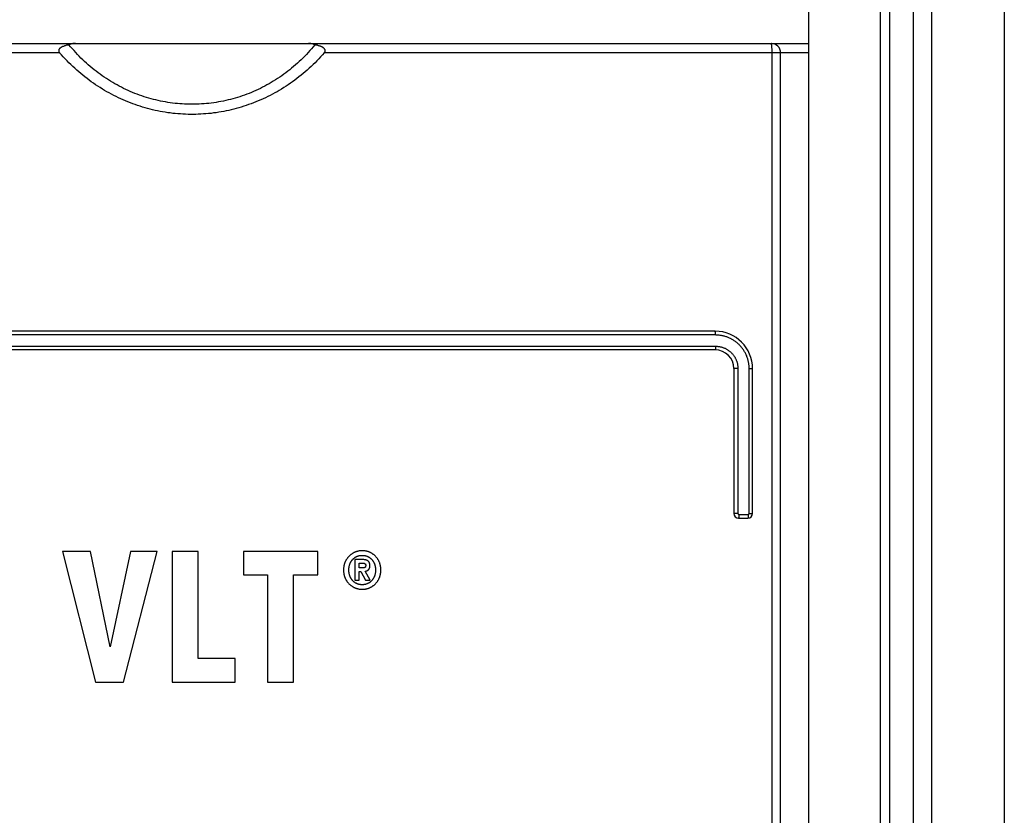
# Model space of a CAD drawing. Extents: x 0 to 594, y 0 to 420.
# Tile 9 of 112: x 105 to 115, y 244 to 253. Entities that reach past the tile are written whole.
import ezdxf

# ---------------------------------------------------------------- set-up
doc = ezdxf.new("R2010")
doc.units = 0
doc.header["$LTSCALE"] = 32.67
doc.layers.get('0').update_dxf_attribs({"linetype": 'CONTINUOUS'})
doc.layers.add('ROUNDS', color=7, linetype='CONTINUOUS')

msp = doc.modelspace()

# ---------------------------------------------------------------- linework, layer by layer
at = {"color": 7, "linetype": 'CONTINUOUS'}
for p, q in [((113.053, 278.723), (113.053, 183.022)), ((113.919, 278.323), (113.919, 182.322)), ((115.147, 278.303), (115.147, 182.322)), ((105.067, 247.228), (105.421, 245.828)), ((105.367, 247.228), (105.067, 247.228)), ((105.577, 246.206), (105.367, 247.228)), ((105.794, 247.228), (105.577, 246.206)), ((105.721, 245.828), (106.081, 247.228)), ((106.081, 247.228), (105.794, 247.228)), ((106.241, 247.228), (106.241, 245.828)), ((106.519, 247.228), (106.241, 247.228)), ((106.519, 246.08), (106.519, 247.228)), ((107.004, 247.228), (107.004, 246.975)), ((107.8, 247.228), (107.004, 247.228)), ((107.8, 246.975), (107.8, 247.228)), ((108.198, 247.141), (108.198, 246.919)), ((108.275, 247.141), (108.198, 247.141)), ((108.242, 247.05), (108.242, 247.103)), ((108.242, 247.103), (108.271, 247.103)), ((108.276, 247.05), (108.242, 247.05)), ((108.242, 246.919), (108.242, 247.013)), ((108.242, 247.013), (108.262, 247.013)), ((108.262, 247.013), (108.309, 246.919)), ((108.361, 246.919), (108.306, 247.015)), ((107.004, 246.975), (107.263, 246.975)), ((107.263, 246.975), (107.263, 245.828)), ((107.541, 245.828), (107.541, 246.975)), ((107.541, 246.975), (107.8, 246.975)), ((108.198, 246.919), (108.242, 246.919)), ((108.309, 246.919), (108.361, 246.919)), ((106.914, 246.08), (106.519, 246.08)), ((106.914, 245.828), (106.914, 246.08)), ((105.421, 245.828), (105.721, 245.828)), ((106.241, 245.828), (106.914, 245.828)), ((107.263, 245.828), (107.541, 245.828))]:
    msp.add_line(p, q, dxfattribs=at)
at = {"color": 9, "linetype": 'CONTINUOUS'}
for p, q in [((114.173, 278.303), (114.173, 182.322)), ((114.367, 278.303), (114.367, 182.322))]:
    msp.add_line(p, q, dxfattribs=at)
at = {"color": 7, "linetype": 'CONTINUOUS'}
for points in [[(108.275, 247.234), (108.269, 247.234), (108.264, 247.234), (108.258, 247.234), (108.253, 247.233), (108.248, 247.233), (108.242, 247.232), (108.237, 247.231), (108.232, 247.23), (108.228, 247.229), (108.223, 247.228), (108.218, 247.227), (108.213, 247.225), (108.209, 247.224), (108.204, 247.222), (108.2, 247.22), (108.195, 247.219), (108.191, 247.217), (108.187, 247.215), (108.183, 247.212), (108.178, 247.21), (108.174, 247.208), (108.17, 247.205), (108.166, 247.202), (108.162, 247.199), (108.158, 247.196), (108.154, 247.193), (108.15, 247.19), (108.146, 247.187), (108.142, 247.183), (108.138, 247.179), (108.134, 247.175)], [(108.417, 247.175), (108.414, 247.179), (108.41, 247.183), (108.406, 247.186), (108.402, 247.19), (108.398, 247.193), (108.394, 247.196), (108.39, 247.199), (108.386, 247.202), (108.382, 247.205), (108.378, 247.207), (108.373, 247.21), (108.369, 247.212), (108.365, 247.214), (108.361, 247.216), (108.356, 247.218), (108.352, 247.22), (108.347, 247.222), (108.343, 247.224), (108.338, 247.225), (108.333, 247.227), (108.329, 247.228), (108.324, 247.229), (108.319, 247.23), (108.314, 247.231), (108.308, 247.232), (108.303, 247.233), (108.298, 247.233), (108.292, 247.234), (108.287, 247.234), (108.281, 247.234), (108.275, 247.234)], [(108.134, 247.175), (108.13, 247.171), (108.126, 247.167), (108.122, 247.163), (108.119, 247.159), (108.116, 247.154), (108.113, 247.15), (108.11, 247.146), (108.107, 247.142), (108.104, 247.137), (108.101, 247.133), (108.099, 247.128), (108.097, 247.124), (108.094, 247.119), (108.092, 247.115), (108.09, 247.11), (108.088, 247.105), (108.087, 247.1), (108.085, 247.096), (108.083, 247.091), (108.082, 247.085), (108.081, 247.08), (108.08, 247.075), (108.078, 247.07), (108.078, 247.064), (108.077, 247.059), (108.076, 247.053), (108.075, 247.047), (108.075, 247.041), (108.075, 247.035), (108.075, 247.028)], [(108.132, 247.028), (108.132, 247.034), (108.132, 247.04), (108.133, 247.046), (108.133, 247.051), (108.134, 247.056), (108.135, 247.061), (108.136, 247.066), (108.137, 247.071), (108.138, 247.075), (108.139, 247.08), (108.14, 247.084), (108.142, 247.088), (108.143, 247.093), (108.145, 247.097), (108.146, 247.1), (108.148, 247.104), (108.15, 247.108), (108.152, 247.112), (108.154, 247.115), (108.156, 247.119), (108.158, 247.122), (108.16, 247.126), (108.163, 247.129), (108.165, 247.132), (108.168, 247.136), (108.171, 247.139), (108.174, 247.142)], [(108.174, 247.142), (108.177, 247.145), (108.18, 247.148), (108.183, 247.151), (108.186, 247.153), (108.189, 247.156), (108.192, 247.158), (108.195, 247.161), (108.198, 247.163), (108.201, 247.165), (108.204, 247.167), (108.207, 247.169), (108.211, 247.17), (108.214, 247.172), (108.217, 247.174), (108.221, 247.175), (108.224, 247.176), (108.227, 247.178), (108.231, 247.179), (108.234, 247.18), (108.238, 247.181), (108.242, 247.182), (108.246, 247.183), (108.25, 247.183), (108.254, 247.184), (108.258, 247.184), (108.262, 247.185), (108.266, 247.185), (108.27, 247.185), (108.275, 247.185)], [(108.271, 247.103), (108.274, 247.103), (108.278, 247.103), (108.281, 247.103), (108.284, 247.102), (108.287, 247.102), (108.289, 247.102), (108.292, 247.101), (108.294, 247.101), (108.297, 247.1), (108.299, 247.099)], [(108.275, 247.185), (108.28, 247.185), (108.284, 247.185), (108.288, 247.185), (108.293, 247.184), (108.297, 247.184), (108.301, 247.183), (108.305, 247.183), (108.308, 247.182), (108.312, 247.181), (108.316, 247.18), (108.319, 247.179), (108.323, 247.178), (108.326, 247.176), (108.33, 247.175), (108.333, 247.174), (108.337, 247.172), (108.34, 247.17), (108.343, 247.169), (108.346, 247.167), (108.349, 247.165), (108.353, 247.163), (108.356, 247.16), (108.359, 247.158), (108.362, 247.156), (108.365, 247.153), (108.368, 247.15), (108.371, 247.148), (108.374, 247.145), (108.377, 247.142)], [(108.336, 247.126), (108.334, 247.127), (108.332, 247.128), (108.331, 247.129), (108.329, 247.13), (108.327, 247.131), (108.324, 247.132), (108.322, 247.133), (108.32, 247.134), (108.317, 247.135), (108.314, 247.136), (108.311, 247.137), (108.308, 247.137), (108.305, 247.138), (108.302, 247.139), (108.298, 247.139), (108.294, 247.14), (108.29, 247.14), (108.285, 247.14), (108.28, 247.141), (108.275, 247.141)], [(108.357, 247.074), (108.357, 247.078), (108.357, 247.081), (108.357, 247.084), (108.356, 247.087), (108.356, 247.09), (108.355, 247.092), (108.355, 247.095), (108.354, 247.097), (108.354, 247.099), (108.353, 247.101), (108.353, 247.103), (108.352, 247.105), (108.351, 247.107), (108.35, 247.109), (108.35, 247.11), (108.349, 247.112), (108.348, 247.113), (108.347, 247.115), (108.346, 247.116), (108.345, 247.117), (108.344, 247.119), (108.343, 247.12), (108.342, 247.121), (108.341, 247.122), (108.34, 247.123), (108.338, 247.124), (108.337, 247.125), (108.336, 247.126)], [(108.377, 247.142), (108.38, 247.139), (108.382, 247.135), (108.385, 247.132), (108.387, 247.129), (108.39, 247.126), (108.392, 247.123), (108.394, 247.119), (108.396, 247.116), (108.398, 247.113), (108.4, 247.109), (108.401, 247.105), (108.403, 247.102), (108.405, 247.098), (108.406, 247.094), (108.408, 247.09), (108.409, 247.086), (108.41, 247.082), (108.411, 247.078), (108.413, 247.074), (108.414, 247.069), (108.414, 247.064), (108.415, 247.06), (108.416, 247.055), (108.416, 247.05), (108.417, 247.045), (108.417, 247.039), (108.417, 247.034), (108.417, 247.028)], [(108.475, 247.028), (108.475, 247.035), (108.475, 247.041), (108.474, 247.047), (108.474, 247.053), (108.473, 247.058), (108.472, 247.064), (108.471, 247.07), (108.47, 247.075), (108.469, 247.08), (108.468, 247.085), (108.467, 247.09), (108.465, 247.095), (108.464, 247.1), (108.462, 247.105), (108.46, 247.11), (108.458, 247.115), (108.456, 247.119), (108.454, 247.124), (108.452, 247.128), (108.449, 247.133), (108.447, 247.137), (108.444, 247.142), (108.441, 247.146), (108.438, 247.15), (108.435, 247.154), (108.432, 247.159), (108.428, 247.163), (108.425, 247.167), (108.421, 247.171), (108.417, 247.175)], [(108.075, 247.028), (108.075, 247.022), (108.075, 247.016), (108.075, 247.01), (108.076, 247.004), (108.077, 246.999), (108.077, 246.993), (108.078, 246.988), (108.079, 246.982), (108.081, 246.977), (108.082, 246.972), (108.083, 246.967), (108.085, 246.962), (108.087, 246.957), (108.088, 246.952), (108.09, 246.947), (108.092, 246.943), (108.094, 246.938), (108.096, 246.934), (108.099, 246.929), (108.101, 246.925), (108.104, 246.92), (108.106, 246.916), (108.109, 246.911), (108.112, 246.907), (108.115, 246.903), (108.119, 246.899), (108.122, 246.895), (108.126, 246.89), (108.129, 246.886), (108.133, 246.882)], [(108.173, 246.915), (108.171, 246.918), (108.168, 246.921), (108.165, 246.924), (108.163, 246.928), (108.16, 246.931), (108.158, 246.934), (108.156, 246.938), (108.154, 246.941), (108.152, 246.945), (108.15, 246.948), (108.148, 246.952), (108.146, 246.956), (108.145, 246.96), (108.143, 246.964), (108.142, 246.968), (108.14, 246.972), (108.139, 246.977), (108.138, 246.981), (108.137, 246.986), (108.136, 246.99), (108.135, 246.995), (108.134, 247), (108.133, 247.006), (108.133, 247.011), (108.132, 247.017), (108.132, 247.022), (108.132, 247.028)], [(108.303, 247.055), (108.302, 247.055), (108.301, 247.054), (108.3, 247.054), (108.299, 247.053), (108.297, 247.053), (108.296, 247.052), (108.294, 247.052), (108.292, 247.052), (108.291, 247.051), (108.289, 247.051), (108.286, 247.051), (108.284, 247.05), (108.282, 247.05), (108.279, 247.05), (108.276, 247.05)], [(108.299, 247.099), (108.3, 247.099), (108.301, 247.099), (108.302, 247.098), (108.303, 247.098), (108.304, 247.097), (108.304, 247.097), (108.305, 247.096), (108.306, 247.096), (108.306, 247.095), (108.307, 247.095), (108.307, 247.094), (108.308, 247.094), (108.309, 247.093), (108.309, 247.092), (108.309, 247.091), (108.31, 247.091), (108.31, 247.09), (108.311, 247.089), (108.311, 247.088), (108.311, 247.087), (108.312, 247.086), (108.312, 247.085), (108.312, 247.084), (108.312, 247.083), (108.313, 247.082), (108.313, 247.08), (108.313, 247.079)], [(108.313, 247.079), (108.313, 247.077), (108.313, 247.075), (108.313, 247.073), (108.312, 247.072), (108.312, 247.07), (108.312, 247.069), (108.312, 247.068), (108.311, 247.066), (108.311, 247.065), (108.311, 247.064), (108.31, 247.063), (108.31, 247.063), (108.309, 247.062), (108.309, 247.061), (108.309, 247.06), (108.308, 247.06), (108.307, 247.059), (108.307, 247.058), (108.306, 247.058), (108.306, 247.057), (108.305, 247.057), (108.305, 247.056), (108.304, 247.056), (108.303, 247.055)], [(108.306, 247.015), (108.309, 247.015), (108.311, 247.016), (108.314, 247.016), (108.316, 247.017), (108.318, 247.017), (108.32, 247.018), (108.322, 247.018), (108.324, 247.019), (108.326, 247.02), (108.328, 247.021), (108.329, 247.022), (108.331, 247.023), (108.333, 247.024), (108.334, 247.025), (108.336, 247.026), (108.338, 247.027), (108.339, 247.028), (108.341, 247.03), (108.342, 247.031)], [(108.342, 247.031), (108.343, 247.032), (108.344, 247.033), (108.345, 247.034), (108.346, 247.035), (108.347, 247.036), (108.348, 247.038), (108.349, 247.039), (108.35, 247.04), (108.35, 247.042), (108.351, 247.043), (108.352, 247.045), (108.352, 247.047), (108.353, 247.049), (108.354, 247.05), (108.354, 247.052), (108.355, 247.055), (108.355, 247.057), (108.356, 247.059), (108.356, 247.062), (108.356, 247.065), (108.357, 247.068), (108.357, 247.071), (108.357, 247.074)], [(108.417, 247.028), (108.417, 247.022), (108.417, 247.017), (108.417, 247.012), (108.416, 247.006), (108.416, 247.001), (108.415, 246.996), (108.414, 246.992), (108.414, 246.987), (108.413, 246.983), (108.411, 246.978), (108.41, 246.974), (108.409, 246.97), (108.408, 246.966), (108.406, 246.962), (108.405, 246.958), (108.403, 246.954), (108.401, 246.951), (108.4, 246.947), (108.398, 246.944), (108.396, 246.94), (108.394, 246.937), (108.392, 246.934), (108.39, 246.93), (108.387, 246.927), (108.385, 246.924), (108.382, 246.921), (108.38, 246.918), (108.377, 246.915)], [(108.418, 246.882), (108.422, 246.886), (108.425, 246.891), (108.429, 246.895), (108.432, 246.899), (108.435, 246.903), (108.438, 246.907), (108.441, 246.912), (108.444, 246.916), (108.447, 246.92), (108.449, 246.925), (108.452, 246.929), (108.454, 246.934), (108.456, 246.938), (108.458, 246.943), (108.46, 246.948), (108.462, 246.952), (108.464, 246.957), (108.465, 246.962), (108.467, 246.967), (108.468, 246.972), (108.469, 246.977), (108.47, 246.982), (108.471, 246.988), (108.472, 246.993), (108.473, 246.999), (108.474, 247.004), (108.474, 247.01), (108.475, 247.016), (108.475, 247.022), (108.475, 247.028)], [(108.275, 246.871), (108.271, 246.871), (108.266, 246.871), (108.262, 246.871), (108.258, 246.872), (108.254, 246.872), (108.25, 246.873), (108.246, 246.874), (108.242, 246.874), (108.238, 246.875), (108.235, 246.876), (108.231, 246.877), (108.228, 246.878), (108.224, 246.88), (108.221, 246.881), (108.217, 246.883), (108.214, 246.884), (108.211, 246.886), (108.208, 246.888), (108.204, 246.889), (108.201, 246.891), (108.198, 246.893), (108.195, 246.896), (108.192, 246.898), (108.189, 246.9), (108.186, 246.903), (108.183, 246.906), (108.179, 246.909), (108.176, 246.912), (108.173, 246.915)], [(108.377, 246.915), (108.374, 246.912), (108.371, 246.909), (108.368, 246.906), (108.365, 246.903), (108.362, 246.901), (108.359, 246.898), (108.355, 246.896), (108.352, 246.894), (108.349, 246.891), (108.346, 246.889), (108.343, 246.888), (108.339, 246.886), (108.336, 246.884), (108.333, 246.883), (108.329, 246.881), (108.326, 246.88), (108.323, 246.879), (108.319, 246.877), (108.315, 246.876), (108.312, 246.875), (108.308, 246.874), (108.304, 246.874), (108.3, 246.873), (108.296, 246.872), (108.292, 246.872), (108.288, 246.871), (108.284, 246.871), (108.28, 246.871), (108.275, 246.871)], [(108.133, 246.882), (108.137, 246.878), (108.141, 246.874), (108.145, 246.871), (108.149, 246.867), (108.153, 246.864), (108.157, 246.861), (108.162, 246.858), (108.166, 246.855), (108.17, 246.852), (108.174, 246.849), (108.178, 246.847), (108.182, 246.845), (108.187, 246.842), (108.191, 246.84), (108.195, 246.838), (108.2, 246.836), (108.204, 246.835), (108.209, 246.833), (108.213, 246.832), (108.218, 246.83), (108.223, 246.829), (108.228, 246.828), (108.232, 246.827), (108.237, 246.826), (108.242, 246.825), (108.248, 246.824), (108.253, 246.823), (108.258, 246.823), (108.264, 246.823), (108.269, 246.822), (108.275, 246.822)], [(108.275, 246.822), (108.281, 246.822), (108.287, 246.823), (108.292, 246.823), (108.298, 246.823), (108.303, 246.824), (108.309, 246.825), (108.314, 246.826), (108.319, 246.827), (108.324, 246.828), (108.329, 246.829), (108.333, 246.83), (108.338, 246.832), (108.343, 246.833), (108.347, 246.835), (108.352, 246.837), (108.356, 246.839), (108.361, 246.841), (108.365, 246.843), (108.369, 246.845), (108.374, 246.847), (108.378, 246.85), (108.382, 246.852), (108.386, 246.855), (108.39, 246.858), (108.394, 246.861), (108.398, 246.864), (108.402, 246.867), (108.406, 246.871), (108.41, 246.875), (108.414, 246.878), (108.418, 246.882)]]:
    msp.add_lwpolyline(points, dxfattribs=at)
at = {"layer": 'ROUNDS', "color": 7, "linetype": 'CONTINUOUS'}
for p, q in [((113.819, 278.323), (113.819, 182.122)), ((99.653, 252.663), (113.053, 252.663)), ((112.753, 183.422), (112.753, 252.563)), ((112.053, 249.584), (100.853, 249.584)), ((112.053, 249.384), (100.853, 249.384)), ((112.253, 249.184), (112.253, 247.634)), ((112.453, 247.634), (112.453, 249.184)), ((112.303, 247.584), (112.403, 247.584))]:
    msp.add_line(p, q, dxfattribs=at)
at = {"layer": 'ROUNDS', "color": 9, "linetype": 'CONTINUOUS'}
for p, q in [((112.66, 252.623), (112.659, 252.628)), ((112.66, 252.618), (112.66, 252.623)), ((112.66, 252.612), (112.66, 252.618)), ((112.661, 252.607), (112.66, 252.612)), ((112.661, 252.601), (112.661, 252.607)), ((112.661, 252.595), (112.661, 252.601)), ((112.661, 252.589), (112.661, 252.595)), ((112.661, 252.582), (112.661, 252.589)), ((105.037, 252.563), (99.553, 252.563)), ((113.053, 252.563), (107.869, 252.563)), ((112.661, 252.576), (112.661, 252.582)), ((112.661, 252.57), (112.661, 252.576)), ((112.661, 183.422), (112.661, 252.57)), ((112.056, 249.544), (100.85, 249.544)), ((112.056, 249.564), (112.056, 249.566)), ((112.056, 249.561), (112.056, 249.564)), ((112.056, 249.558), (112.056, 249.561)), ((112.056, 249.555), (112.056, 249.558)), ((112.056, 249.552), (112.056, 249.555)), ((112.056, 249.548), (112.056, 249.552)), ((100.85, 249.424), (112.056, 249.424)), ((112.056, 249.424), (112.056, 249.42)), ((112.056, 249.42), (112.056, 249.417)), ((112.056, 249.417), (112.056, 249.414)), ((112.056, 249.414), (112.056, 249.411)), ((112.056, 249.411), (112.056, 249.408)), ((112.296, 249.184), (112.253, 249.184)), ((112.296, 249.184), (112.296, 247.634)), ((112.416, 247.634), (112.416, 249.184)), ((112.416, 249.184), (112.453, 249.184)), ((112.296, 247.634), (112.253, 247.634)), ((112.416, 247.634), (112.453, 247.634)), ((112.306, 247.624), (112.306, 247.62)), ((112.306, 247.624), (112.406, 247.624)), ((112.306, 247.62), (112.306, 247.617)), ((112.306, 247.617), (112.306, 247.614)), ((112.306, 247.614), (112.306, 247.611)), ((112.306, 247.611), (112.306, 247.608)), ((112.306, 247.608), (112.306, 247.605)), ((112.406, 247.624), (112.406, 247.62)), ((112.406, 247.62), (112.406, 247.617)), ((112.406, 247.617), (112.406, 247.614)), ((112.406, 247.614), (112.406, 247.611)), ((112.406, 247.611), (112.406, 247.608)), ((112.406, 247.608), (112.406, 247.605))]:
    msp.add_line(p, q, dxfattribs=at)
at = {"layer": 'ROUNDS', "color": 7, "linetype": 'CONTINUOUS'}
for points in [[(105.137, 252.649), (105.128, 252.647), (105.119, 252.645), (105.111, 252.644), (105.104, 252.642), (105.097, 252.64), (105.09, 252.638), (105.084, 252.636), (105.079, 252.633), (105.074, 252.632), (105.069, 252.63), (105.065, 252.628), (105.061, 252.626), (105.057, 252.624), (105.054, 252.622), (105.051, 252.62), (105.049, 252.618), (105.046, 252.617), (105.044, 252.615), (105.042, 252.613), (105.04, 252.612), (105.039, 252.61), (105.037, 252.609), (105.036, 252.607), (105.035, 252.606), (105.033, 252.605), (105.033, 252.603), (105.032, 252.602), (105.031, 252.601), (105.03, 252.599), (105.03, 252.598), (105.029, 252.597), (105.029, 252.595), (105.028, 252.594), (105.028, 252.593), (105.028, 252.592), (105.027, 252.591), (105.027, 252.59), (105.027, 252.588), (105.027, 252.587), (105.027, 252.586), (105.027, 252.585), (105.027, 252.584), (105.028, 252.582), (105.028, 252.581), (105.028, 252.58), (105.028, 252.579), (105.029, 252.578), (105.029, 252.576), (105.03, 252.575), (105.03, 252.574), (105.031, 252.572), (105.032, 252.571), (105.033, 252.569), (105.034, 252.568), (105.035, 252.566), (105.036, 252.565), (105.037, 252.563)], [(105.206, 252.663), (105.2, 252.663), (105.194, 252.663), (105.189, 252.663), (105.184, 252.662), (105.179, 252.662), (105.174, 252.661), (105.169, 252.66), (105.165, 252.659), (105.161, 252.659), (105.158, 252.658), (105.154, 252.656), (105.151, 252.655), (105.148, 252.654), (105.145, 252.653), (105.142, 252.652), (105.14, 252.651), (105.137, 252.649)], [(107.769, 252.649), (107.751, 252.628), (107.734, 252.607), (107.715, 252.587), (107.697, 252.566), (107.679, 252.547), (107.66, 252.527), (107.641, 252.508), (107.621, 252.489), (107.602, 252.47), (107.582, 252.452), (107.562, 252.434), (107.541, 252.416), (107.52, 252.399), (107.5, 252.382), (107.478, 252.366), (107.457, 252.349), (107.435, 252.334), (107.414, 252.318), (107.392, 252.303), (107.369, 252.288), (107.347, 252.274), (107.324, 252.26), (107.301, 252.246), (107.278, 252.233), (107.255, 252.22), (107.232, 252.207), (107.208, 252.195), (107.185, 252.183), (107.161, 252.172), (107.137, 252.161), (107.113, 252.15), (107.089, 252.14), (107.064, 252.13), (107.04, 252.12), (107.015, 252.111), (106.99, 252.103), (106.965, 252.094), (106.94, 252.086), (106.915, 252.079), (106.89, 252.072), (106.865, 252.065), (106.84, 252.059), (106.814, 252.053), (106.789, 252.047), (106.763, 252.042), (106.737, 252.038), (106.712, 252.033), (106.686, 252.03), (106.66, 252.026), (106.634, 252.023), (106.609, 252.02), (106.583, 252.018), (106.557, 252.016), (106.531, 252.015), (106.505, 252.014), (106.479, 252.013), (106.453, 252.013), (106.427, 252.013), (106.401, 252.014), (106.375, 252.015), (106.349, 252.016), (106.323, 252.018), (106.297, 252.02), (106.272, 252.023), (106.246, 252.026), (106.22, 252.03), (106.194, 252.033), (106.169, 252.038), (106.143, 252.042), (106.117, 252.047), (106.092, 252.053), (106.066, 252.059), (106.041, 252.065), (106.016, 252.072), (105.991, 252.079), (105.966, 252.086), (105.941, 252.094), (105.916, 252.103), (105.891, 252.111), (105.866, 252.12), (105.842, 252.13), (105.817, 252.14), (105.793, 252.15), (105.769, 252.161), (105.745, 252.172), (105.721, 252.183), (105.698, 252.195), (105.674, 252.207), (105.651, 252.22), (105.628, 252.233), (105.605, 252.246), (105.582, 252.26), (105.559, 252.274), (105.537, 252.288), (105.514, 252.303), (105.492, 252.318), (105.471, 252.334), (105.449, 252.349), (105.428, 252.366), (105.407, 252.382), (105.386, 252.399), (105.365, 252.416), (105.344, 252.434), (105.324, 252.452), (105.304, 252.47), (105.285, 252.489), (105.265, 252.508), (105.246, 252.527), (105.227, 252.547), (105.209, 252.566), (105.191, 252.587), (105.173, 252.607), (105.155, 252.628), (105.137, 252.649)], [(107.769, 252.649), (107.766, 252.651), (107.764, 252.652), (107.761, 252.653), (107.758, 252.654), (107.755, 252.655), (107.752, 252.656), (107.748, 252.658), (107.745, 252.659), (107.741, 252.659), (107.737, 252.66), (107.732, 252.661), (107.727, 252.662), (107.723, 252.662), (107.717, 252.663), (107.712, 252.663), (107.706, 252.663), (107.7, 252.663)], [(107.869, 252.563), (107.87, 252.565), (107.871, 252.566), (107.872, 252.568), (107.873, 252.569), (107.874, 252.571), (107.875, 252.572), (107.876, 252.574), (107.876, 252.575), (107.877, 252.576), (107.877, 252.578), (107.878, 252.579), (107.878, 252.58), (107.878, 252.581), (107.879, 252.582), (107.879, 252.584), (107.879, 252.585), (107.879, 252.586), (107.879, 252.587), (107.879, 252.588), (107.879, 252.59), (107.879, 252.591), (107.878, 252.592), (107.878, 252.593), (107.878, 252.594), (107.877, 252.596), (107.877, 252.597), (107.876, 252.598), (107.876, 252.599), (107.875, 252.601), (107.874, 252.602), (107.873, 252.603), (107.873, 252.605), (107.871, 252.606), (107.87, 252.607), (107.869, 252.609), (107.867, 252.61), (107.866, 252.612), (107.864, 252.613), (107.862, 252.615), (107.86, 252.617), (107.857, 252.619), (107.855, 252.62), (107.852, 252.622), (107.849, 252.624), (107.845, 252.626), (107.841, 252.628), (107.837, 252.63), (107.832, 252.632), (107.827, 252.634), (107.822, 252.636), (107.816, 252.638), (107.809, 252.64), (107.802, 252.642), (107.795, 252.644), (107.787, 252.645), (107.778, 252.647), (107.769, 252.649)], [(107.869, 252.563), (107.849, 252.541), (107.83, 252.52), (107.81, 252.499), (107.79, 252.478), (107.77, 252.457), (107.749, 252.437), (107.729, 252.417), (107.708, 252.398), (107.686, 252.378), (107.665, 252.36), (107.643, 252.341), (107.621, 252.323), (107.598, 252.305), (107.576, 252.288), (107.553, 252.271), (107.53, 252.254), (107.507, 252.238), (107.484, 252.222), (107.46, 252.206), (107.436, 252.191), (107.412, 252.176), (107.388, 252.162), (107.364, 252.147), (107.339, 252.134), (107.315, 252.12), (107.29, 252.107), (107.265, 252.095), (107.24, 252.083), (107.214, 252.071), (107.189, 252.06), (107.163, 252.049), (107.138, 252.038), (107.112, 252.028), (107.086, 252.018), (107.06, 252.009), (107.034, 252), (107.007, 251.991), (106.981, 251.983), (106.954, 251.975), (106.928, 251.968), (106.901, 251.961), (106.874, 251.954), (106.847, 251.948), (106.821, 251.942), (106.794, 251.937), (106.767, 251.932), (106.739, 251.928), (106.712, 251.923), (106.685, 251.92), (106.658, 251.916), (106.631, 251.914), (106.603, 251.911), (106.576, 251.909), (106.549, 251.907), (106.521, 251.906), (106.494, 251.905), (106.467, 251.905), (106.439, 251.905), (106.412, 251.905), (106.385, 251.906), (106.357, 251.907), (106.33, 251.909), (106.303, 251.911), (106.275, 251.914), (106.248, 251.916), (106.221, 251.92), (106.194, 251.923), (106.167, 251.928), (106.139, 251.932), (106.112, 251.937), (106.085, 251.942), (106.059, 251.948), (106.032, 251.954), (106.005, 251.961), (105.978, 251.968), (105.952, 251.975), (105.925, 251.983), (105.899, 251.991), (105.872, 252), (105.846, 252.009), (105.82, 252.018), (105.794, 252.028), (105.768, 252.038), (105.743, 252.049), (105.717, 252.06), (105.692, 252.071), (105.666, 252.083), (105.641, 252.095), (105.616, 252.108), (105.591, 252.12), (105.567, 252.134), (105.542, 252.147), (105.518, 252.162), (105.494, 252.176), (105.47, 252.191), (105.446, 252.206), (105.422, 252.222), (105.399, 252.238), (105.376, 252.254), (105.353, 252.271), (105.33, 252.288), (105.308, 252.305), (105.285, 252.323), (105.263, 252.341), (105.241, 252.36), (105.22, 252.379), (105.198, 252.398), (105.177, 252.417), (105.157, 252.437), (105.136, 252.457), (105.116, 252.478), (105.096, 252.499), (105.076, 252.52), (105.057, 252.541), (105.037, 252.563)]]:
    msp.add_lwpolyline(points, dxfattribs=at)
at = {"layer": 'ROUNDS', "color": 9, "linetype": 'CONTINUOUS'}
for points in [[(112.659, 252.628), (112.659, 252.63), (112.659, 252.633), (112.659, 252.635), (112.659, 252.637), (112.658, 252.639), (112.658, 252.641), (112.658, 252.643), (112.658, 252.645), (112.658, 252.647), (112.657, 252.649), (112.657, 252.65), (112.657, 252.652), (112.657, 252.653), (112.656, 252.655), (112.656, 252.656), (112.656, 252.657), (112.656, 252.658), (112.655, 252.659), (112.655, 252.66), (112.655, 252.661), (112.655, 252.661), (112.654, 252.662), (112.654, 252.662), (112.654, 252.663), (112.654, 252.663), (112.653, 252.663), (112.653, 252.663)], [(112.056, 249.566), (112.055, 249.568), (112.055, 249.569), (112.055, 249.57), (112.055, 249.571), (112.055, 249.572), (112.055, 249.573), (112.055, 249.575), (112.055, 249.575), (112.055, 249.576), (112.055, 249.577), (112.055, 249.578), (112.054, 249.579), (112.054, 249.58), (112.054, 249.58), (112.054, 249.581), (112.054, 249.581), (112.054, 249.582), (112.054, 249.582), (112.054, 249.583), (112.054, 249.583), (112.053, 249.583), (112.053, 249.583), (112.053, 249.583), (112.053, 249.584)], [(112.056, 249.544), (112.056, 249.545), (112.056, 249.548)], [(112.416, 249.184), (112.416, 249.192), (112.416, 249.2), (112.415, 249.208), (112.415, 249.216), (112.414, 249.224), (112.413, 249.232), (112.412, 249.241), (112.41, 249.249), (112.409, 249.257), (112.407, 249.265), (112.405, 249.273), (112.403, 249.28), (112.401, 249.288), (112.398, 249.296), (112.395, 249.304), (112.393, 249.312), (112.39, 249.319), (112.386, 249.327), (112.383, 249.334), (112.38, 249.342), (112.376, 249.349), (112.372, 249.356), (112.368, 249.363), (112.364, 249.37), (112.36, 249.377), (112.355, 249.384), (112.35, 249.391), (112.346, 249.398), (112.341, 249.404), (112.336, 249.41), (112.33, 249.417), (112.325, 249.423), (112.319, 249.429), (112.314, 249.435), (112.308, 249.441), (112.302, 249.446), (112.296, 249.452), (112.29, 249.457), (112.284, 249.463), (112.277, 249.468), (112.271, 249.473), (112.264, 249.477), (112.257, 249.482), (112.25, 249.487), (112.243, 249.491), (112.236, 249.495), (112.229, 249.499), (112.222, 249.503), (112.215, 249.507), (112.207, 249.51), (112.2, 249.514), (112.192, 249.517), (112.185, 249.52), (112.177, 249.523), (112.169, 249.525), (112.161, 249.528), (112.153, 249.53), (112.145, 249.532), (112.137, 249.534), (112.129, 249.536), (112.121, 249.538), (112.113, 249.539), (112.105, 249.54), (112.097, 249.541), (112.089, 249.542), (112.081, 249.543), (112.072, 249.543), (112.064, 249.543), (112.056, 249.544)], [(112.056, 249.424), (112.062, 249.423), (112.068, 249.423), (112.075, 249.423), (112.081, 249.422), (112.087, 249.422), (112.093, 249.421), (112.099, 249.42), (112.105, 249.418), (112.111, 249.417), (112.117, 249.416), (112.123, 249.414), (112.129, 249.412), (112.135, 249.41), (112.141, 249.408), (112.147, 249.406), (112.152, 249.403), (112.158, 249.401), (112.164, 249.398), (112.169, 249.395), (112.174, 249.392), (112.18, 249.389), (112.185, 249.386), (112.19, 249.383), (112.195, 249.379), (112.2, 249.375), (112.205, 249.372), (112.21, 249.368), (112.215, 249.364), (112.219, 249.359), (112.224, 249.355), (112.228, 249.351), (112.232, 249.346), (112.237, 249.342), (112.241, 249.337), (112.244, 249.332), (112.248, 249.327), (112.252, 249.322), (112.255, 249.317), (112.259, 249.312), (112.262, 249.307), (112.265, 249.302), (112.268, 249.296), (112.271, 249.291), (112.274, 249.285), (112.276, 249.279), (112.279, 249.274), (112.281, 249.268), (112.283, 249.262), (112.285, 249.256), (112.287, 249.25), (112.288, 249.245), (112.29, 249.239), (112.291, 249.232), (112.292, 249.226), (112.293, 249.22), (112.294, 249.214), (112.295, 249.208), (112.295, 249.202), (112.296, 249.196), (112.296, 249.19), (112.296, 249.184)], [(112.056, 249.404), (112.056, 249.401), (112.055, 249.399), (112.055, 249.398), (112.055, 249.397), (112.055, 249.396), (112.055, 249.395), (112.055, 249.394), (112.055, 249.393), (112.055, 249.392), (112.055, 249.391), (112.055, 249.39), (112.055, 249.389), (112.054, 249.388), (112.054, 249.387), (112.054, 249.387), (112.054, 249.386), (112.054, 249.386), (112.054, 249.385), (112.054, 249.385), (112.054, 249.384), (112.054, 249.384), (112.053, 249.384), (112.053, 249.384), (112.053, 249.384), (112.053, 249.384)], [(112.056, 249.408), (112.056, 249.405), (112.056, 249.404)], [(112.296, 247.634), (112.296, 247.633), (112.296, 247.633), (112.296, 247.632), (112.296, 247.632), (112.296, 247.632), (112.296, 247.631), (112.296, 247.631), (112.297, 247.631), (112.297, 247.63), (112.297, 247.63), (112.297, 247.63), (112.297, 247.629), (112.297, 247.629), (112.297, 247.629), (112.298, 247.628), (112.298, 247.628), (112.298, 247.628), (112.298, 247.627), (112.299, 247.627), (112.299, 247.627), (112.299, 247.626), (112.299, 247.626), (112.3, 247.626), (112.3, 247.626), (112.3, 247.625), (112.301, 247.625), (112.301, 247.625), (112.301, 247.625), (112.301, 247.625), (112.302, 247.625), (112.302, 247.624), (112.303, 247.624), (112.303, 247.624), (112.303, 247.624), (112.304, 247.624), (112.304, 247.624), (112.304, 247.624), (112.305, 247.624), (112.305, 247.624), (112.305, 247.624), (112.306, 247.624), (112.306, 247.624)], [(112.406, 247.624), (112.407, 247.624), (112.407, 247.624), (112.407, 247.624), (112.408, 247.624), (112.408, 247.624), (112.408, 247.624), (112.409, 247.624), (112.409, 247.624), (112.41, 247.624), (112.41, 247.624), (112.41, 247.624), (112.411, 247.625), (112.411, 247.625), (112.411, 247.625), (112.412, 247.625), (112.412, 247.625), (112.412, 247.625), (112.412, 247.626), (112.413, 247.626), (112.413, 247.626), (112.413, 247.626), (112.414, 247.627), (112.414, 247.627), (112.414, 247.627), (112.414, 247.628), (112.414, 247.628), (112.415, 247.628), (112.415, 247.629), (112.415, 247.629), (112.415, 247.629), (112.415, 247.63), (112.416, 247.63), (112.416, 247.63), (112.416, 247.631), (112.416, 247.631), (112.416, 247.631), (112.416, 247.632), (112.416, 247.632), (112.416, 247.632), (112.416, 247.633), (112.416, 247.633), (112.416, 247.634)], [(112.306, 247.605), (112.306, 247.602), (112.306, 247.601), (112.306, 247.599), (112.305, 247.598), (112.305, 247.597), (112.305, 247.596), (112.305, 247.595), (112.305, 247.594), (112.305, 247.593), (112.305, 247.592), (112.305, 247.591), (112.305, 247.59), (112.305, 247.589), (112.304, 247.588), (112.304, 247.587), (112.304, 247.587), (112.304, 247.586), (112.304, 247.586), (112.304, 247.585), (112.304, 247.585), (112.304, 247.584), (112.304, 247.584), (112.303, 247.584), (112.303, 247.584), (112.303, 247.584), (112.303, 247.584)], [(112.406, 247.605), (112.406, 247.602), (112.406, 247.601), (112.406, 247.599), (112.406, 247.598), (112.405, 247.597), (112.405, 247.596), (112.405, 247.595), (112.405, 247.594), (112.405, 247.593), (112.405, 247.592), (112.405, 247.591), (112.405, 247.59), (112.405, 247.589), (112.405, 247.588), (112.404, 247.587), (112.404, 247.587), (112.404, 247.586), (112.404, 247.586), (112.404, 247.585), (112.404, 247.585), (112.404, 247.584), (112.404, 247.584), (112.403, 247.584), (112.403, 247.584), (112.403, 247.584), (112.403, 247.584)]]:
    msp.add_lwpolyline(points, dxfattribs=at)
at = {"layer": 'ROUNDS', "color": 7, "linetype": 'CONTINUOUS'}
for centre, radius, start, end in [((112.653, 252.563), 0.1, 0, 90), ((112.053, 249.184), 0.4, 360, 90), ((112.053, 249.184), 0.2, 360, 90), ((112.303, 247.634), 0.05, 180, 270), ((112.403, 247.634), 0.05, 270, 360)]:
    msp.add_arc(centre, radius, start, end, dxfattribs=at)

doc.saveas('drawing.dxf')
